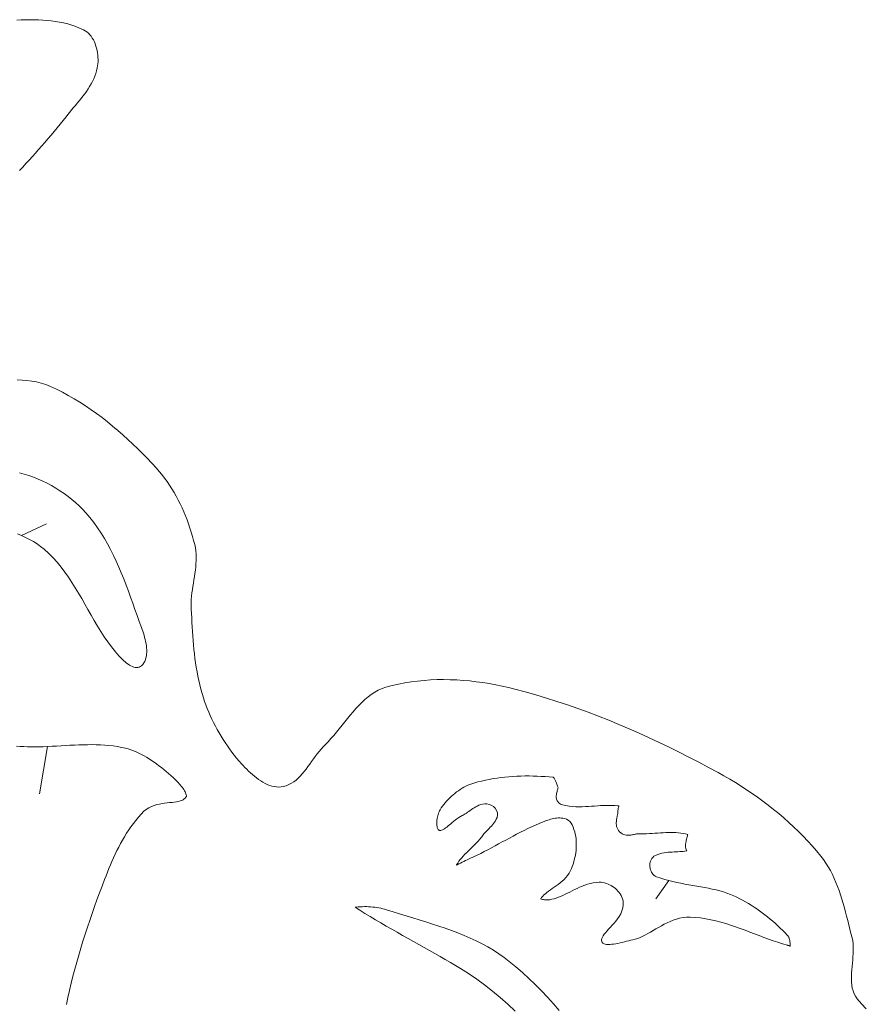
# Model space of a CAD drawing. Header units: inches. Extents: x -12 to 23, y -13.2 to 21.7.
# Tile 75 of 75: x 13.2 to 17.3, y 16.9 to 21.7. Entities that reach past the tile are written whole.
import ezdxf

# ---------------------------------------------------------------- set-up
doc = ezdxf.new("R2010")
doc.units = ezdxf.units.IN
doc.header["$MEASUREMENT"] = 0
doc.layers.get('0').update_dxf_attribs({"lineweight": 0})

msp = doc.modelspace()

# ---------------------------------------------------------------- linework, layer by layer
at = {"color": 30, "linetype": 'Continuous', "lineweight": 0, "true_color": 0xff7e00}
for p, q in [((13.2373, 19.1796), (13.3584, 19.2361)), ((13.3631, 18.154), (13.3236, 17.924)), ((16.3831, 17.5025), (16.3194, 17.4132))]:
    msp.add_line(p, q, dxfattribs=at)
at = {"color": 7, "linetype": 'Continuous', "lineweight": 0}
for p, q in [((13.23, 18.1543), (13.2124, 18.1551)), ((13.2477, 18.1536), (13.23, 18.1543)), ((13.2655, 18.153), (13.2477, 18.1536)), ((13.2834, 18.1526), (13.2655, 18.153)), ((13.3013, 18.1524), (13.2834, 18.1526)), ((13.3191, 18.1526), (13.3013, 18.1524)), ((13.3411, 18.1532), (13.3191, 18.1526)), ((13.3631, 18.154), (13.3411, 18.1532)), ((13.385, 18.1551), (13.3631, 18.154)), ((13.4068, 18.1562), (13.385, 18.1551)), ((13.4286, 18.1574), (13.4068, 18.1562)), ((13.4504, 18.1587), (13.4286, 18.1574)), ((13.472, 18.1598), (13.4504, 18.1587)), ((13.4936, 18.1609), (13.472, 18.1598)), ((13.515, 18.1618), (13.4936, 18.1609)), ((13.5364, 18.1625), (13.515, 18.1618)), ((13.5577, 18.1629), (13.5364, 18.1625)), ((13.5788, 18.163), (13.5577, 18.1629)), ((13.5998, 18.1627), (13.5788, 18.163)), ((13.6206, 18.162), (13.5998, 18.1627)), ((13.6413, 18.1607), (13.6206, 18.162)), ((13.6618, 18.159), (13.6413, 18.1607)), ((13.6822, 18.1566), (13.6618, 18.159)), ((13.7024, 18.1536), (13.6822, 18.1566)), ((13.7224, 18.1499), (13.7024, 18.1536)), ((13.7422, 18.1455), (13.7224, 18.1499)), ((13.7554, 18.142), (13.7422, 18.1455)), ((13.7685, 18.1378), (13.7554, 18.142)), ((13.7814, 18.1331), (13.7685, 18.1378)), ((13.7943, 18.1279), (13.7814, 18.1331)), ((13.807, 18.1222), (13.7943, 18.1279)), ((13.8196, 18.116), (13.807, 18.1222)), ((13.8321, 18.1093), (13.8196, 18.116)), ((13.8445, 18.1021), (13.8321, 18.1093)), ((13.8567, 18.0946), (13.8445, 18.1021)), ((13.8689, 18.0867), (13.8567, 18.0946)), ((13.8809, 18.0784), (13.8689, 18.0867)), ((13.8929, 18.0698), (13.8809, 18.0784)), ((13.9047, 18.0609), (13.8929, 18.0698)), ((13.9164, 18.0518), (13.9047, 18.0609)), ((13.9279, 18.0424), (13.9164, 18.0518)), ((13.9394, 18.0328), (13.9279, 18.0424)), ((13.9507, 18.0231), (13.9394, 18.0328)), ((13.9619, 18.0132), (13.9507, 18.0231)), ((13.973, 18.0033), (13.9619, 18.0132)), ((13.9838, 17.9933), (13.973, 18.0033)), ((13.9887, 17.9888), (13.9838, 17.9933)), ((13.9936, 17.9839), (13.9887, 17.9888)), ((15.4913, 17.9906), (15.4726, 17.9863)), ((15.5101, 17.9945), (15.4913, 17.9906)), ((15.5291, 17.9979), (15.5101, 17.9945)), ((15.5481, 18.0009), (15.5291, 17.9979)), ((15.5673, 18.0035), (15.5481, 18.0009)), ((15.5866, 18.0056), (15.5673, 18.0035)), ((15.606, 18.0074), (15.5866, 18.0056)), ((15.6254, 18.0088), (15.606, 18.0074)), ((15.6449, 18.0099), (15.6254, 18.0088)), ((15.6645, 18.0106), (15.6449, 18.0099)), ((15.6841, 18.0109), (15.6645, 18.0106)), ((15.7037, 18.0109), (15.6841, 18.0109)), ((15.7233, 18.0106), (15.7037, 18.0109)), ((15.7429, 18.01), (15.7233, 18.0106)), ((15.7625, 18.0091), (15.7429, 18.01)), ((15.7821, 18.0079), (15.7625, 18.0091)), ((15.8016, 18.0065), (15.7821, 18.0079)), ((15.8201, 18.0048), (15.8016, 18.0065)), ((15.821, 18.0047), (15.8201, 18.0048)), ((15.8214, 18.0044), (15.821, 18.0047)), ((15.821, 18.0047), (15.821, 18.0047)), ((15.8221, 18.0039), (15.8214, 18.0044)), ((15.8231, 18.0029), (15.8221, 18.0039)), ((15.8244, 18.0014), (15.8231, 18.0029)), ((15.8258, 17.9995), (15.8244, 18.0014)), ((15.8274, 17.997), (15.8258, 17.9995)), ((15.829, 17.9942), (15.8274, 17.997)), ((15.8307, 17.991), (15.829, 17.9942)), ((15.8324, 17.9874), (15.8307, 17.991)), ((13.9985, 17.9788), (13.9936, 17.9839)), ((14.0035, 17.9734), (13.9985, 17.9788)), ((14.0084, 17.9678), (14.0035, 17.9734)), ((14.0132, 17.9621), (14.0084, 17.9678)), ((14.0177, 17.9563), (14.0132, 17.9621)), ((14.0219, 17.9505), (14.0177, 17.9563)), ((14.0258, 17.9447), (14.0219, 17.9505)), ((14.0292, 17.939), (14.0258, 17.9447)), ((15.369, 17.9454), (15.36, 17.9394)), ((15.3782, 17.951), (15.369, 17.9454)), ((15.3875, 17.9562), (15.3782, 17.951)), ((15.3969, 17.9611), (15.3875, 17.9562)), ((15.4065, 17.9655), (15.3969, 17.9611)), ((15.4162, 17.9696), (15.4065, 17.9655)), ((15.4259, 17.9732), (15.4162, 17.9696)), ((15.4358, 17.9764), (15.4259, 17.9732)), ((15.454, 17.9816), (15.4358, 17.9764)), ((15.4726, 17.9863), (15.454, 17.9816)), ((15.8341, 17.9836), (15.8324, 17.9874)), ((15.8357, 17.9795), (15.8341, 17.9836)), ((15.8373, 17.9753), (15.8357, 17.9795)), ((15.839, 17.971), (15.8373, 17.9753)), ((15.8406, 17.9665), (15.839, 17.971)), ((15.8422, 17.9621), (15.8406, 17.9665)), ((15.8408, 17.9392), (15.8419, 17.943)), ((15.8419, 17.943), (15.8429, 17.9466)), ((15.8438, 17.9575), (15.8422, 17.9621)), ((15.8429, 17.9466), (15.8437, 17.9497)), ((15.8437, 17.9497), (15.8443, 17.9523)), ((15.8447, 17.9552), (15.8438, 17.9575)), ((15.8443, 17.9523), (15.8446, 17.9543)), ((15.8446, 17.9543), (15.8447, 17.9552)), ((14.0154, 17.8925), (14.0219, 17.8956)), ((14.0219, 17.8956), (14.0274, 17.899)), ((14.0274, 17.899), (14.032, 17.9029)), ((14.032, 17.9336), (14.0292, 17.939)), ((14.0344, 17.9285), (14.032, 17.9336)), ((14.032, 17.9029), (14.036, 17.9073)), ((14.0361, 17.9238), (14.0344, 17.9285)), ((14.036, 17.9073), (14.0369, 17.9088)), ((14.0372, 17.9197), (14.0361, 17.9238)), ((14.0369, 17.9088), (14.0374, 17.91)), ((14.0378, 17.9162), (14.0372, 17.9197)), ((14.0374, 17.91), (14.0378, 17.9115)), ((14.0379, 17.9135), (14.0378, 17.9162)), ((14.0378, 17.9115), (14.0379, 17.9135)), ((15.3105, 17.8971), (15.3032, 17.8891)), ((15.3181, 17.9048), (15.3105, 17.8971)), ((15.326, 17.9123), (15.3181, 17.9048)), ((15.3341, 17.9195), (15.326, 17.9123)), ((15.3425, 17.9265), (15.3341, 17.9195)), ((15.3512, 17.9331), (15.3425, 17.9265)), ((15.36, 17.9394), (15.3512, 17.9331)), ((15.8358, 17.9142), (15.8364, 17.9202)), ((15.8359, 17.907), (15.8358, 17.9142)), ((15.8373, 17.8987), (15.8359, 17.907)), ((15.8364, 17.9202), (15.8374, 17.9256)), ((15.8411, 17.8893), (15.8373, 17.8987)), ((15.8374, 17.9256), (15.8385, 17.9305)), ((15.8385, 17.9305), (15.8396, 17.935)), ((15.8396, 17.935), (15.8408, 17.9392)), ((13.8319, 17.8393), (13.8427, 17.8487)), ((13.8427, 17.8487), (13.855, 17.8568)), ((13.855, 17.8568), (13.8678, 17.8631)), ((13.8678, 17.8631), (13.8808, 17.868)), ((13.8808, 17.868), (13.8938, 17.8718)), ((13.8938, 17.8718), (13.9068, 17.8746)), ((13.9068, 17.8746), (13.9196, 17.8768)), ((13.9196, 17.8768), (13.9323, 17.8785)), ((13.9323, 17.8785), (13.9446, 17.8799)), ((13.9446, 17.8799), (13.9567, 17.8812)), ((13.9567, 17.8812), (13.9682, 17.8824)), ((13.9682, 17.8824), (13.9793, 17.8838)), ((13.9793, 17.8838), (13.9896, 17.8855)), ((13.9896, 17.8855), (13.9992, 17.8874)), ((13.9992, 17.8874), (14.0078, 17.8898)), ((14.0078, 17.8898), (14.0154, 17.8925)), ((15.2719, 17.8466), (15.2691, 17.8417)), ((15.2773, 17.8553), (15.2719, 17.8466)), ((15.2832, 17.864), (15.2773, 17.8553)), ((15.2895, 17.8725), (15.2832, 17.864)), ((15.2962, 17.8809), (15.2895, 17.8725)), ((15.3032, 17.8891), (15.2962, 17.8809)), ((15.4173, 17.8433), (15.4237, 17.8478)), ((15.4237, 17.8478), (15.4305, 17.8523)), ((15.4305, 17.8523), (15.4374, 17.8567)), ((15.4374, 17.8567), (15.4447, 17.8609)), ((15.4447, 17.8609), (15.4523, 17.8649)), ((15.4523, 17.8649), (15.4603, 17.8685)), ((15.4603, 17.8685), (15.4689, 17.8715)), ((15.4689, 17.8715), (15.4781, 17.8738)), ((15.4781, 17.8738), (15.488, 17.875)), ((15.488, 17.875), (15.4986, 17.8747)), ((15.4986, 17.8747), (15.5094, 17.8726)), ((15.5094, 17.8726), (15.5199, 17.8685)), ((15.5199, 17.8685), (15.5301, 17.8623)), ((15.5301, 17.8623), (15.5388, 17.8543)), ((15.5388, 17.8543), (15.5458, 17.8437)), ((15.848, 17.8803), (15.8411, 17.8893)), ((15.8573, 17.8737), (15.848, 17.8803)), ((15.866, 17.8705), (15.8573, 17.8737)), ((15.8832, 17.8668), (15.866, 17.8705)), ((15.8992, 17.8643), (15.8832, 17.8668)), ((15.9151, 17.8626), (15.8992, 17.8643)), ((15.9309, 17.8617), (15.9151, 17.8626)), ((15.9466, 17.8613), (15.9309, 17.8617)), ((15.9621, 17.8614), (15.9466, 17.8613)), ((15.9775, 17.8619), (15.9621, 17.8614)), ((15.9927, 17.8627), (15.9775, 17.8619)), ((16.0077, 17.8637), (15.9927, 17.8627)), ((16.0226, 17.8647), (16.0077, 17.8637)), ((16.0373, 17.8658), (16.0226, 17.8647)), ((16.0518, 17.8667), (16.0373, 17.8658)), ((16.0661, 17.8675), (16.0518, 17.8667)), ((16.0802, 17.868), (16.0661, 17.8675)), ((16.0941, 17.8682), (16.0802, 17.868)), ((16.1076, 17.868), (16.0941, 17.8682)), ((16.121, 17.8673), (16.1076, 17.868)), ((16.134, 17.8661), (16.121, 17.8673)), ((16.1407, 17.8651), (16.134, 17.8661)), ((16.1359, 17.8438), (16.1367, 17.8486)), ((16.1367, 17.8486), (16.1377, 17.8531)), ((16.1377, 17.8531), (16.1387, 17.8573)), ((16.1387, 17.8573), (16.1397, 17.8613)), ((16.1397, 17.8613), (16.1407, 17.8651)), ((16.1407, 17.8651), (16.1407, 17.8651)), ((13.7923, 17.7952), (13.8047, 17.8101)), ((13.8047, 17.8101), (13.8178, 17.8246)), ((13.8178, 17.8246), (13.8319, 17.8393)), ((15.2569, 17.8036), (15.2559, 17.7966)), ((15.2582, 17.8106), (15.2569, 17.8036)), ((15.2599, 17.8175), (15.2582, 17.8106)), ((15.2619, 17.8242), (15.2599, 17.8175)), ((15.2641, 17.8305), (15.2619, 17.8242)), ((15.2666, 17.8364), (15.2641, 17.8305)), ((15.2691, 17.8417), (15.2666, 17.8364)), ((15.3379, 17.7913), (15.3455, 17.7974)), ((15.3455, 17.7974), (15.3534, 17.8033)), ((15.3534, 17.8033), (15.3617, 17.809)), ((15.3617, 17.809), (15.3705, 17.8144)), ((15.3705, 17.8144), (15.3788, 17.8186)), ((15.3788, 17.8186), (15.384, 17.8212)), ((15.384, 17.8212), (15.3887, 17.8239)), ((15.3887, 17.8239), (15.3938, 17.827)), ((15.3938, 17.827), (15.3992, 17.8306)), ((15.3992, 17.8306), (15.405, 17.8346)), ((15.405, 17.8346), (15.411, 17.8389)), ((15.411, 17.8389), (15.4173, 17.8433)), ((15.5446, 17.8004), (15.5405, 17.7926)), ((15.548, 17.8093), (15.5446, 17.8004)), ((15.5458, 17.8437), (15.5496, 17.8316)), ((15.55, 17.8197), (15.548, 17.8093)), ((15.5496, 17.8316), (15.55, 17.8197)), ((15.7955, 17.7964), (15.802, 17.7984)), ((15.802, 17.7984), (15.8087, 17.8003)), ((15.8087, 17.8003), (15.8156, 17.8021)), ((15.8156, 17.8021), (15.8227, 17.8037)), ((15.8227, 17.8037), (15.8299, 17.8051)), ((15.8299, 17.8051), (15.8373, 17.8061)), ((15.8373, 17.8061), (15.8449, 17.8068)), ((15.8449, 17.8068), (15.8526, 17.807)), ((15.8526, 17.807), (15.8606, 17.8066)), ((15.8606, 17.8066), (15.8687, 17.8055)), ((15.8687, 17.8055), (15.877, 17.8035)), ((15.877, 17.8035), (15.8855, 17.8003)), ((15.8855, 17.8003), (15.8938, 17.7956)), ((16.1286, 17.7946), (16.1293, 17.7995)), ((16.1293, 17.7995), (16.1301, 17.8041)), ((16.1301, 17.8041), (16.131, 17.8085)), ((16.131, 17.8085), (16.1318, 17.8126)), ((16.1318, 17.8126), (16.1326, 17.8165)), ((16.1326, 17.8165), (16.1334, 17.8201)), ((16.1334, 17.8201), (16.134, 17.8234)), ((16.134, 17.8234), (16.1345, 17.8264)), ((16.1345, 17.8264), (16.1348, 17.829)), ((16.1348, 17.829), (16.135, 17.8312)), ((16.135, 17.8312), (16.1351, 17.8342)), ((16.1351, 17.8342), (16.1353, 17.8386)), ((16.1353, 17.8386), (16.1359, 17.8438)), ((13.7578, 17.7484), (13.7688, 17.7643)), ((13.7688, 17.7643), (13.7803, 17.7799)), ((13.7803, 17.7799), (13.7923, 17.7952)), ((15.2552, 17.7897), (15.255, 17.783)), ((15.255, 17.783), (15.2551, 17.7766)), ((15.2551, 17.7766), (15.2557, 17.7707)), ((15.2559, 17.7966), (15.2552, 17.7897)), ((15.2557, 17.7707), (15.2566, 17.7653)), ((15.2566, 17.7653), (15.2578, 17.7606)), ((15.2578, 17.7606), (15.2592, 17.7566)), ((15.2592, 17.7566), (15.2608, 17.7535)), ((15.2608, 17.7535), (15.2623, 17.7511)), ((15.2623, 17.7511), (15.2639, 17.7494)), ((15.2823, 17.7486), (15.2869, 17.751)), ((15.2869, 17.751), (15.2921, 17.7542)), ((15.2921, 17.7542), (15.2977, 17.7581)), ((15.2977, 17.7581), (15.3037, 17.7627)), ((15.3037, 17.7627), (15.31, 17.7678)), ((15.31, 17.7678), (15.3166, 17.7733)), ((15.3166, 17.7733), (15.3235, 17.7791)), ((15.3235, 17.7791), (15.3306, 17.7851)), ((15.3306, 17.7851), (15.3379, 17.7913)), ((15.5049, 17.7512), (15.4999, 17.7462)), ((15.5101, 17.7564), (15.5049, 17.7512)), ((15.5155, 17.7618), (15.5101, 17.7564)), ((15.5208, 17.7674), (15.5155, 17.7618)), ((15.526, 17.7732), (15.5208, 17.7674)), ((15.5311, 17.7793), (15.526, 17.7732)), ((15.536, 17.7857), (15.5311, 17.7793)), ((15.5405, 17.7926), (15.536, 17.7857)), ((15.6795, 17.7465), (15.6977, 17.7554)), ((15.6977, 17.7554), (15.7161, 17.7641)), ((15.7161, 17.7641), (15.7347, 17.7725)), ((15.7347, 17.7725), (15.7535, 17.7805)), ((15.7535, 17.7805), (15.7724, 17.7881)), ((15.7724, 17.7881), (15.7777, 17.7901)), ((15.7777, 17.7901), (15.7833, 17.7922)), ((15.7833, 17.7922), (15.7893, 17.7943)), ((15.7893, 17.7943), (15.7955, 17.7964)), ((15.8938, 17.7956), (15.9016, 17.7893)), ((15.9016, 17.7893), (15.9083, 17.7815)), ((15.9083, 17.7815), (15.9131, 17.7733)), ((15.9131, 17.7733), (15.9182, 17.7618)), ((15.9182, 17.7618), (15.9222, 17.7509)), ((15.9222, 17.7509), (15.9256, 17.7398)), ((16.1278, 17.784), (16.1281, 17.7895)), ((16.1279, 17.7782), (16.1278, 17.784)), ((16.1284, 17.7721), (16.1279, 17.7782)), ((16.1281, 17.7895), (16.1286, 17.7946)), ((16.1296, 17.7656), (16.1284, 17.7721)), ((16.1316, 17.7589), (16.1296, 17.7656)), ((16.1346, 17.7522), (16.1316, 17.7589)), ((16.1386, 17.7457), (16.1346, 17.7522)), ((13.7274, 17.6991), (13.7372, 17.7158)), ((13.7372, 17.7158), (13.7473, 17.7322)), ((13.7473, 17.7322), (13.7578, 17.7484)), ((15.2639, 17.7494), (15.2654, 17.7481)), ((15.2654, 17.7481), (15.2671, 17.7471)), ((15.2671, 17.7471), (15.2692, 17.7463)), ((15.2692, 17.7463), (15.271, 17.7459)), ((15.271, 17.7459), (15.2728, 17.7459)), ((15.2728, 17.7459), (15.2752, 17.7462)), ((15.2752, 17.7462), (15.2783, 17.747)), ((15.2783, 17.747), (15.2823, 17.7486)), ((15.4649, 17.7045), (15.4559, 17.6944)), ((15.4736, 17.7151), (15.4649, 17.7045)), ((15.4813, 17.7255), (15.4736, 17.7151)), ((15.4841, 17.7292), (15.4813, 17.7255)), ((15.4871, 17.7328), (15.4841, 17.7292)), ((15.4909, 17.7369), (15.4871, 17.7328)), ((15.4952, 17.7414), (15.4909, 17.7369)), ((15.4999, 17.7462), (15.4952, 17.7414)), ((15.5906, 17.6997), (15.6081, 17.7092)), ((15.6081, 17.7092), (15.6258, 17.7187)), ((15.6258, 17.7187), (15.6435, 17.7281)), ((15.6435, 17.7281), (15.6614, 17.7374)), ((15.6614, 17.7374), (15.6795, 17.7465)), ((15.9256, 17.7398), (15.9283, 17.7286)), ((15.9283, 17.7286), (15.9305, 17.7172)), ((15.9305, 17.7172), (15.932, 17.7058)), ((15.932, 17.7058), (15.933, 17.6944)), ((16.1436, 17.7396), (16.1386, 17.7457)), ((16.1494, 17.7343), (16.1436, 17.7396)), ((16.1559, 17.7299), (16.1494, 17.7343)), ((16.1627, 17.7267), (16.1559, 17.7299)), ((16.1694, 17.7245), (16.1627, 17.7267)), ((16.1759, 17.7233), (16.1694, 17.7245)), ((16.1821, 17.7228), (16.1759, 17.7233)), ((16.1878, 17.7227), (16.1821, 17.7228)), ((16.1931, 17.7231), (16.1878, 17.7227)), ((16.1981, 17.7237), (16.1931, 17.7231)), ((16.2028, 17.7244), (16.1981, 17.7237)), ((16.2072, 17.7252), (16.2028, 17.7244)), ((16.2114, 17.7261), (16.2072, 17.7252)), ((16.2153, 17.7269), (16.2114, 17.7261)), ((16.2189, 17.7277), (16.2153, 17.7269)), ((16.2222, 17.7284), (16.2189, 17.7277)), ((16.2253, 17.729), (16.2222, 17.7284)), ((16.2279, 17.7294), (16.2253, 17.729)), ((16.2301, 17.7297), (16.2279, 17.7294)), ((16.2319, 17.7299), (16.2301, 17.7297)), ((16.234, 17.7299), (16.2319, 17.7299)), ((16.2471, 17.7297), (16.234, 17.7299)), ((16.261, 17.7299), (16.2471, 17.7297)), ((16.2748, 17.7303), (16.261, 17.7299)), ((16.2885, 17.731), (16.2748, 17.7303)), ((16.3021, 17.7318), (16.2885, 17.731)), ((16.3156, 17.7327), (16.3021, 17.7318)), ((16.3289, 17.7336), (16.3156, 17.7327)), ((16.3422, 17.7344), (16.3289, 17.7336)), ((16.3552, 17.7352), (16.3422, 17.7344)), ((16.3681, 17.7358), (16.3552, 17.7352)), ((16.3809, 17.7362), (16.3681, 17.7358)), ((16.3934, 17.7364), (16.3809, 17.7362)), ((16.4057, 17.7362), (16.3934, 17.7364)), ((16.4178, 17.7358), (16.4057, 17.7362)), ((16.4297, 17.7349), (16.4178, 17.7358)), ((16.4414, 17.7336), (16.4297, 17.7349)), ((16.4528, 17.7318), (16.4414, 17.7336)), ((16.4639, 17.7295), (16.4528, 17.7318)), ((16.4749, 17.7267), (16.4639, 17.7295)), ((16.4681, 17.6988), (16.4695, 17.7045)), ((16.4695, 17.7045), (16.4709, 17.7099)), ((16.4709, 17.7099), (16.4722, 17.7151)), ((16.4722, 17.7151), (16.4734, 17.7198)), ((16.4734, 17.7198), (16.4744, 17.7241)), ((16.4744, 17.7241), (16.4749, 17.7266)), ((16.4749, 17.7266), (16.4749, 17.7267)), ((13.7004, 17.648), (13.7091, 17.6652)), ((13.7091, 17.6652), (13.7181, 17.6822)), ((13.7181, 17.6822), (13.7274, 17.6991)), ((15.4188, 17.6567), (15.4097, 17.6479)), ((15.4281, 17.6658), (15.4188, 17.6567)), ((15.4374, 17.675), (15.4281, 17.6658)), ((15.4468, 17.6846), (15.4374, 17.675)), ((15.4559, 17.6944), (15.4468, 17.6846)), ((15.5035, 17.6527), (15.5209, 17.6619)), ((15.5209, 17.6619), (15.5383, 17.6712)), ((15.5383, 17.6712), (15.5556, 17.6806)), ((15.5556, 17.6806), (15.5731, 17.6902)), ((15.5731, 17.6902), (15.5906, 17.6997)), ((15.933, 17.6599), (15.932, 17.6485)), ((15.933, 17.6944), (15.9335, 17.6829)), ((15.9335, 17.6714), (15.933, 17.6599)), ((15.9335, 17.6829), (15.9335, 17.6714)), ((16.4645, 17.6726), (16.4649, 17.6797)), ((16.4649, 17.6648), (16.4645, 17.6726)), ((16.4649, 17.6797), (16.4657, 17.6864)), ((16.4659, 17.6588), (16.4649, 17.6648)), ((16.4657, 17.6864), (16.4668, 17.6927)), ((16.4675, 17.6534), (16.4659, 17.6588)), ((16.4668, 17.6927), (16.4681, 17.6988)), ((13.6762, 17.5959), (13.684, 17.6133)), ((13.684, 17.6133), (13.6921, 17.6307)), ((13.6921, 17.6307), (13.7004, 17.648)), ((15.3764, 17.6133), (15.3692, 17.6048)), ((15.3841, 17.6218), (15.3764, 17.6133)), ((15.3922, 17.6304), (15.3841, 17.6218)), ((15.4008, 17.6391), (15.3922, 17.6304)), ((15.4097, 17.6479), (15.4008, 17.6391)), ((15.4022, 17.6035), (15.4094, 17.607)), ((15.4094, 17.607), (15.4159, 17.6099)), ((15.4159, 17.6099), (15.4338, 17.618)), ((15.4338, 17.618), (15.4513, 17.6263)), ((15.4513, 17.6263), (15.4688, 17.6348)), ((15.4688, 17.6348), (15.4862, 17.6436)), ((15.4862, 17.6436), (15.5035, 17.6527)), ((15.9265, 17.6147), (15.9238, 17.6037)), ((15.9287, 17.6259), (15.9265, 17.6147)), ((15.9306, 17.6372), (15.9287, 17.6259)), ((15.932, 17.6485), (15.9306, 17.6372)), ((16.2965, 17.6031), (16.2999, 17.6092)), ((16.2999, 17.6092), (16.3046, 17.6152)), ((16.3046, 17.6152), (16.3109, 17.6207)), ((16.3109, 17.6207), (16.3176, 17.6245)), ((16.3176, 17.6245), (16.329, 17.629)), ((16.329, 17.629), (16.3393, 17.6324)), ((16.3393, 17.6324), (16.3497, 17.635)), ((16.3497, 17.635), (16.36, 17.6371)), ((16.36, 17.6371), (16.3701, 17.6387)), ((16.3701, 17.6387), (16.3801, 17.6399)), ((16.3801, 17.6399), (16.39, 17.6408)), ((16.39, 17.6408), (16.3997, 17.6414)), ((16.3997, 17.6414), (16.4092, 17.6419)), ((16.4092, 17.6419), (16.4185, 17.6424)), ((16.4185, 17.6424), (16.4276, 17.6428)), ((16.4276, 17.6428), (16.4364, 17.6433)), ((16.4364, 17.6433), (16.445, 17.6438)), ((16.445, 17.6438), (16.4533, 17.6446)), ((16.4533, 17.6446), (16.4613, 17.6455)), ((16.4613, 17.6455), (16.4689, 17.6467)), ((16.4693, 17.6488), (16.4675, 17.6534)), ((16.4689, 17.6467), (16.4702, 17.6469)), ((16.4702, 17.6469), (16.4693, 17.6488)), ((13.6543, 17.5433), (13.6614, 17.5608)), ((13.6614, 17.5608), (13.6687, 17.5784)), ((13.6687, 17.5784), (13.6762, 17.5959)), ((15.3511, 17.5779), (15.3546, 17.5796)), ((15.3518, 17.5793), (15.3511, 17.5779)), ((15.3569, 17.5878), (15.3518, 17.5793)), ((15.3546, 17.5796), (15.3626, 17.5834)), ((15.3627, 17.5963), (15.3569, 17.5878)), ((15.3626, 17.5834), (15.3707, 17.5875)), ((15.3692, 17.6048), (15.3627, 17.5963)), ((15.3707, 17.5875), (15.3788, 17.5916)), ((15.3788, 17.5916), (15.3868, 17.5957)), ((15.3868, 17.5957), (15.3946, 17.5997)), ((15.3946, 17.5997), (15.4022, 17.6035)), ((15.9096, 17.5615), (15.905, 17.5509)), ((15.9137, 17.5717), (15.9096, 17.5615)), ((15.9174, 17.5822), (15.9137, 17.5717)), ((15.9208, 17.5929), (15.9174, 17.5822)), ((15.9238, 17.6037), (15.9208, 17.5929)), ((16.291, 17.5749), (16.2911, 17.5803)), ((16.2914, 17.5696), (16.291, 17.5749)), ((16.2911, 17.5803), (16.2915, 17.5857)), ((16.2921, 17.5644), (16.2914, 17.5696)), ((16.2915, 17.5857), (16.2925, 17.5914)), ((16.2931, 17.5592), (16.2921, 17.5644)), ((16.2925, 17.5914), (16.2941, 17.5971)), ((16.2946, 17.554), (16.2931, 17.5592)), ((16.2941, 17.5971), (16.2965, 17.6031)), ((13.6406, 17.5085), (13.6474, 17.5259)), ((13.6474, 17.5259), (13.6543, 17.5433)), ((15.8827, 17.5174), (15.8738, 17.508)), ((15.8911, 17.5278), (15.8827, 17.5174)), ((15.8987, 17.5391), (15.8911, 17.5278)), ((15.905, 17.5509), (15.8987, 17.5391)), ((16.2965, 17.5489), (16.2946, 17.554)), ((16.299, 17.5437), (16.2965, 17.5489)), ((16.3021, 17.5385), (16.299, 17.5437)), ((16.306, 17.5334), (16.3021, 17.5385)), ((16.311, 17.5284), (16.306, 17.5334)), ((16.3172, 17.5239), (16.311, 17.5284)), ((16.3235, 17.5209), (16.3172, 17.5239)), ((16.344, 17.5138), (16.3235, 17.5209)), ((16.3636, 17.5078), (16.344, 17.5138)), ((13.6157, 17.4425), (13.6281, 17.4756)), ((13.6281, 17.4756), (13.6406, 17.5085)), ((15.8164, 17.4637), (15.8073, 17.4574)), ((15.8258, 17.4702), (15.8164, 17.4637)), ((15.8354, 17.4769), (15.8258, 17.4702)), ((15.8451, 17.4839), (15.8354, 17.4769)), ((15.8548, 17.4914), (15.8451, 17.4839)), ((15.8644, 17.4994), (15.8548, 17.4914)), ((15.8738, 17.508), (15.8644, 17.4994)), ((15.925, 17.4588), (15.937, 17.4645)), ((15.937, 17.4645), (15.9493, 17.4701)), ((15.9493, 17.4701), (15.9619, 17.4754)), ((15.9619, 17.4754), (15.9748, 17.4803)), ((15.9748, 17.4803), (15.988, 17.4847)), ((15.988, 17.4847), (16.0017, 17.4884)), ((16.0017, 17.4884), (16.0157, 17.4914)), ((16.0157, 17.4914), (16.0302, 17.4935)), ((16.0302, 17.4935), (16.0453, 17.4944)), ((16.0453, 17.4944), (16.054, 17.4942)), ((16.054, 17.4942), (16.0627, 17.4932)), ((16.0627, 17.4932), (16.0712, 17.4914)), ((16.0712, 17.4914), (16.0794, 17.4889)), ((16.0794, 17.4889), (16.0875, 17.4859)), ((16.0875, 17.4859), (16.0952, 17.4823)), ((16.0952, 17.4823), (16.1028, 17.4783)), ((16.1028, 17.4783), (16.11, 17.4737)), ((16.11, 17.4737), (16.117, 17.4687)), ((16.117, 17.4687), (16.1237, 17.4633)), ((16.1237, 17.4633), (16.13, 17.4575)), ((16.3831, 17.5025), (16.3636, 17.5078)), ((16.4027, 17.4977), (16.3831, 17.5025)), ((16.4224, 17.4934), (16.4027, 17.4977)), ((16.4419, 17.4895), (16.4224, 17.4934)), ((16.4615, 17.4858), (16.4419, 17.4895)), ((16.4809, 17.4824), (16.4615, 17.4858)), ((16.5003, 17.479), (16.4809, 17.4824)), ((16.5195, 17.4758), (16.5003, 17.479)), ((16.5385, 17.4724), (16.5195, 17.4758)), ((16.5574, 17.469), (16.5385, 17.4724)), ((16.5761, 17.4653), (16.5574, 17.469)), ((16.5945, 17.4614), (16.5761, 17.4653)), ((13.6035, 17.4094), (13.6157, 17.4425)), ((15.7648, 17.4206), (15.7605, 17.4145)), ((15.77, 17.4267), (15.7648, 17.4206)), ((15.7761, 17.4328), (15.77, 17.4267)), ((15.7829, 17.4389), (15.7761, 17.4328)), ((15.7904, 17.445), (15.7829, 17.4389)), ((15.7986, 17.4512), (15.7904, 17.445)), ((15.8073, 17.4574), (15.7986, 17.4512)), ((15.8251, 17.4142), (15.8356, 17.4175)), ((15.8356, 17.4175), (15.8463, 17.4214)), ((15.8463, 17.4214), (15.8571, 17.4258)), ((15.8571, 17.4258), (15.868, 17.4306)), ((15.868, 17.4306), (15.879, 17.4359)), ((15.879, 17.4359), (15.8902, 17.4414)), ((15.8902, 17.4414), (15.9017, 17.4471)), ((15.9017, 17.4471), (15.9132, 17.4529)), ((15.9132, 17.4529), (15.925, 17.4588)), ((16.13, 17.4575), (16.136, 17.4513)), ((16.136, 17.4513), (16.1415, 17.4446)), ((16.1415, 17.4446), (16.1466, 17.4375)), ((16.1466, 17.4375), (16.1511, 17.4299)), ((16.1511, 17.4299), (16.155, 17.4219)), ((16.155, 17.4219), (16.1581, 17.4133)), ((16.6127, 17.4572), (16.5945, 17.4614)), ((16.6305, 17.4525), (16.6127, 17.4572)), ((16.6481, 17.4473), (16.6305, 17.4525)), ((16.6653, 17.4417), (16.6481, 17.4473)), ((16.6822, 17.4353), (16.6653, 17.4417)), ((16.6989, 17.4283), (16.6822, 17.4353)), ((16.7133, 17.4216), (16.6989, 17.4283)), ((16.7277, 17.4144), (16.7133, 17.4216)), ((13.5797, 17.3428), (13.5915, 17.3762)), ((13.5915, 17.3762), (13.6035, 17.4094)), ((14.8633, 17.3738), (14.8578, 17.3731)), ((14.8578, 17.3731), (14.8807, 17.3587)), ((14.8733, 17.3747), (14.8633, 17.3738)), ((14.8834, 17.3754), (14.8733, 17.3747)), ((14.8935, 17.3758), (14.8834, 17.3754)), ((14.9035, 17.3759), (14.8935, 17.3758)), ((14.9136, 17.3759), (14.9035, 17.3759)), ((14.9237, 17.3755), (14.9136, 17.3759)), ((14.9337, 17.3749), (14.9237, 17.3755)), ((14.9436, 17.374), (14.9337, 17.3749)), ((14.9535, 17.3729), (14.9436, 17.374)), ((14.9634, 17.3714), (14.9535, 17.3729)), ((14.9731, 17.3697), (14.9634, 17.3714)), ((14.9827, 17.3678), (14.9731, 17.3697)), ((14.9923, 17.3655), (14.9827, 17.3678)), ((15.7605, 17.4145), (15.7598, 17.4133)), ((15.7598, 17.4133), (15.7606, 17.4131)), ((15.7606, 17.4131), (15.7648, 17.412)), ((15.7648, 17.412), (15.7694, 17.411)), ((15.7694, 17.411), (15.7742, 17.4102)), ((15.7742, 17.4102), (15.7792, 17.4095)), ((15.7792, 17.4095), (15.7841, 17.4091)), ((15.7841, 17.4091), (15.7889, 17.4088)), ((15.7889, 17.4088), (15.7935, 17.4088)), ((15.7935, 17.4088), (15.7977, 17.4089)), ((15.7977, 17.4089), (15.8014, 17.4091)), ((15.8014, 17.4091), (15.8043, 17.4095)), ((15.8043, 17.4095), (15.8147, 17.4115)), ((15.8147, 17.4115), (15.8251, 17.4142)), ((16.1595, 17.3695), (16.1551, 17.3549)), ((16.1581, 17.4133), (16.1604, 17.4043)), ((16.1617, 17.3849), (16.1595, 17.3695)), ((16.1604, 17.4043), (16.1616, 17.3949)), ((16.1616, 17.3949), (16.1617, 17.3849)), ((16.7419, 17.407), (16.7277, 17.4144)), ((16.7561, 17.3991), (16.7419, 17.407)), ((16.77, 17.391), (16.7561, 17.3991)), ((16.7839, 17.3825), (16.77, 17.391)), ((16.7975, 17.3738), (16.7839, 17.3825)), ((16.811, 17.3647), (16.7975, 17.3738)), ((13.5682, 17.3094), (13.5797, 17.3428)), ((14.8807, 17.3587), (14.9061, 17.3431)), ((14.9061, 17.3431), (14.9317, 17.3275)), ((14.9317, 17.3275), (14.9575, 17.3121)), ((15.0017, 17.363), (14.9923, 17.3655)), ((15.0113, 17.3601), (15.0017, 17.363)), ((15.0427, 17.3503), (15.0113, 17.3601)), ((15.0746, 17.3405), (15.0427, 17.3503)), ((15.1065, 17.3308), (15.0746, 17.3405)), ((15.1384, 17.3211), (15.1065, 17.3308)), ((15.1703, 17.3114), (15.1384, 17.3211)), ((16.142, 17.3288), (16.134, 17.3171)), ((16.1491, 17.3414), (16.142, 17.3288)), ((16.1551, 17.3549), (16.1491, 17.3414)), ((16.4199, 17.3159), (16.4358, 17.3202)), ((16.4358, 17.3202), (16.4522, 17.3233)), ((16.4522, 17.3233), (16.4691, 17.3251)), ((16.4691, 17.3251), (16.4862, 17.3254)), ((16.4862, 17.3254), (16.5121, 17.3238)), ((16.5121, 17.3238), (16.5375, 17.3211)), ((16.5375, 17.3211), (16.5625, 17.3173)), ((16.8244, 17.3553), (16.811, 17.3647)), ((16.8376, 17.3457), (16.8244, 17.3553)), ((16.8506, 17.3358), (16.8376, 17.3457)), ((16.8634, 17.3257), (16.8506, 17.3358)), ((16.8761, 17.3153), (16.8634, 17.3257)), ((13.5459, 17.2421), (13.5569, 17.2758)), ((13.5569, 17.2758), (13.5682, 17.3094)), ((14.9575, 17.3121), (14.9836, 17.2967)), ((14.9836, 17.2967), (15.0098, 17.2815)), ((15.0098, 17.2815), (15.0361, 17.2663)), ((15.2021, 17.3016), (15.1703, 17.3114)), ((15.2338, 17.2916), (15.2021, 17.3016)), ((15.2653, 17.2813), (15.2338, 17.2916)), ((15.2965, 17.2706), (15.2653, 17.2813)), ((16.0991, 17.276), (16.0906, 17.2668)), ((16.1078, 17.2856), (16.0991, 17.276)), ((16.1167, 17.2956), (16.1078, 17.2856)), ((16.1255, 17.3061), (16.1167, 17.2956)), ((16.134, 17.3171), (16.1255, 17.3061)), ((16.3205, 17.2676), (16.3337, 17.2754)), ((16.3337, 17.2754), (16.3472, 17.2831)), ((16.3472, 17.2831), (16.361, 17.2906)), ((16.361, 17.2906), (16.3751, 17.2978)), ((16.3751, 17.2978), (16.3896, 17.3045)), ((16.3896, 17.3045), (16.4045, 17.3106)), ((16.4045, 17.3106), (16.4199, 17.3159)), ((16.5625, 17.3173), (16.5872, 17.3126)), ((16.5872, 17.3126), (16.6117, 17.307)), ((16.6117, 17.307), (16.6359, 17.3006)), ((16.6359, 17.3006), (16.6599, 17.2936)), ((16.6599, 17.2936), (16.6837, 17.2861)), ((16.6837, 17.2861), (16.7073, 17.2781)), ((16.7073, 17.2781), (16.7307, 17.2698)), ((16.8886, 17.3046), (16.8761, 17.3153)), ((16.9009, 17.2938), (16.8886, 17.3046)), ((16.913, 17.2828), (16.9009, 17.2938)), ((16.9249, 17.2715), (16.913, 17.2828)), ((16.9366, 17.2601), (16.9249, 17.2715)), ((13.5352, 17.2084), (13.5459, 17.2421)), ((15.0361, 17.2663), (15.0625, 17.2513)), ((15.0625, 17.2513), (15.0889, 17.2363)), ((15.0889, 17.2363), (15.1153, 17.2213)), ((15.3274, 17.2596), (15.2965, 17.2706)), ((15.3579, 17.248), (15.3274, 17.2596)), ((15.388, 17.2359), (15.3579, 17.248)), ((15.4177, 17.2231), (15.388, 17.2359)), ((16.0604, 17.2274), (16.0579, 17.2216)), ((16.0642, 17.2341), (16.0604, 17.2274)), ((16.0693, 17.2415), (16.0642, 17.2341)), ((16.0755, 17.2495), (16.0693, 17.2415)), ((16.0827, 17.258), (16.0755, 17.2495)), ((16.0906, 17.2668), (16.0827, 17.258)), ((16.2323, 17.2219), (16.2445, 17.2267)), ((16.2445, 17.2267), (16.2568, 17.2323)), ((16.2568, 17.2323), (16.2692, 17.2385)), ((16.2692, 17.2385), (16.2818, 17.2453)), ((16.2818, 17.2453), (16.2945, 17.2524)), ((16.2945, 17.2524), (16.3074, 17.2599)), ((16.3074, 17.2599), (16.3205, 17.2676)), ((16.7307, 17.2698), (16.7539, 17.2612)), ((16.7539, 17.2612), (16.777, 17.2525)), ((16.777, 17.2525), (16.8, 17.2438)), ((16.8, 17.2438), (16.8228, 17.2351)), ((16.8228, 17.2351), (16.8456, 17.2265)), ((16.8456, 17.2265), (16.8683, 17.2182)), ((16.9481, 17.2485), (16.9366, 17.2601)), ((16.959, 17.2371), (16.9481, 17.2485)), ((16.9611, 17.2346), (16.959, 17.2371)), ((16.9628, 17.2323), (16.9611, 17.2346)), ((16.9645, 17.2297), (16.9628, 17.2323)), ((16.966, 17.2269), (16.9645, 17.2297)), ((16.9674, 17.2238), (16.966, 17.2269)), ((16.9686, 17.2205), (16.9674, 17.2238)), ((13.5248, 17.1745), (13.5352, 17.2084)), ((15.1153, 17.2213), (15.1416, 17.2065)), ((15.1416, 17.2065), (15.1679, 17.1917)), ((15.1679, 17.1917), (15.194, 17.177)), ((15.194, 17.177), (15.2199, 17.1624)), ((15.4468, 17.2097), (15.4177, 17.2231)), ((15.4753, 17.1954), (15.4468, 17.2097)), ((15.5032, 17.1803), (15.4753, 17.1954)), ((15.5305, 17.1643), (15.5032, 17.1803)), ((16.0566, 17.2168), (16.0563, 17.2127)), ((16.0563, 17.2127), (16.0567, 17.209)), ((16.0579, 17.2216), (16.0566, 17.2168)), ((16.0567, 17.209), (16.058, 17.2046)), ((16.058, 17.2046), (16.0595, 17.2018)), ((16.0595, 17.2018), (16.0611, 17.1998)), ((16.0611, 17.1998), (16.063, 17.1982)), ((16.063, 17.1982), (16.0657, 17.1965)), ((16.0657, 17.1965), (16.0695, 17.195)), ((16.0695, 17.195), (16.0745, 17.1937)), ((16.0745, 17.1937), (16.0807, 17.1928)), ((16.0807, 17.1928), (16.0881, 17.1923)), ((16.0881, 17.1923), (16.0963, 17.1924)), ((16.0963, 17.1924), (16.1053, 17.193)), ((16.1053, 17.193), (16.1149, 17.1941)), ((16.1149, 17.1941), (16.125, 17.1957)), ((16.125, 17.1957), (16.1354, 17.1976)), ((16.1354, 17.1976), (16.1459, 17.1998)), ((16.1459, 17.1998), (16.1566, 17.2022)), ((16.1566, 17.2022), (16.1673, 17.2048)), ((16.1673, 17.2048), (16.1779, 17.2074)), ((16.1779, 17.2074), (16.1882, 17.21)), ((16.1882, 17.21), (16.1984, 17.2124)), ((16.1984, 17.2124), (16.2075, 17.2146)), ((16.2075, 17.2146), (16.2202, 17.2179)), ((16.2202, 17.2179), (16.2323, 17.2219)), ((16.8683, 17.2182), (16.891, 17.2102)), ((16.891, 17.2102), (16.9135, 17.2026)), ((16.9135, 17.2026), (16.9361, 17.1955)), ((16.9361, 17.1955), (16.9592, 17.1888)), ((16.9592, 17.1888), (16.9623, 17.1879)), ((16.9623, 17.1879), (16.9657, 17.1867)), ((16.9657, 17.1867), (16.969, 17.1856)), ((16.9697, 17.2169), (16.9686, 17.2205)), ((16.969, 17.1856), (16.972, 17.1844)), ((16.9707, 17.2131), (16.9697, 17.2169)), ((16.9715, 17.2092), (16.9707, 17.2131)), ((16.9721, 17.2051), (16.9715, 17.2092)), ((16.972, 17.1844), (16.9723, 17.1843)), ((16.9725, 17.2009), (16.9721, 17.2051)), ((16.9723, 17.1843), (16.9726, 17.1879)), ((16.9727, 17.1966), (16.9725, 17.2009)), ((16.9726, 17.1879), (16.9727, 17.1922)), ((16.9727, 17.1922), (16.9727, 17.1966)), ((13.505, 17.1065), (13.5148, 17.1405)), ((13.5148, 17.1405), (13.5248, 17.1745)), ((15.2199, 17.1624), (15.2457, 17.1478)), ((15.2457, 17.1478), (15.2712, 17.1333)), ((15.2712, 17.1333), (15.2964, 17.1188)), ((15.557, 17.1474), (15.5305, 17.1643)), ((15.5827, 17.1293), (15.557, 17.1474)), ((15.6077, 17.1101), (15.5827, 17.1293)), ((13.4956, 17.0723), (13.505, 17.1065)), ((15.2964, 17.1188), (15.3213, 17.1043)), ((15.3213, 17.1043), (15.3458, 17.0899)), ((15.3458, 17.0899), (15.3701, 17.0754)), ((15.6402, 17.0832), (15.6077, 17.1101)), ((15.6722, 17.0553), (15.6402, 17.0832)), ((13.478, 17.0036), (13.4866, 17.038)), ((13.4866, 17.038), (13.4956, 17.0723)), ((15.3701, 17.0754), (15.4098, 17.0505)), ((15.4098, 17.0505), (15.4491, 17.0237)), ((15.7034, 17.0267), (15.6722, 17.0553)), ((13.4698, 16.9691), (13.478, 17.0036)), ((15.4491, 17.0237), (15.4879, 16.9954)), ((15.4879, 16.9954), (15.526, 16.9655)), ((15.734, 16.9972), (15.7034, 17.0267)), ((15.764, 16.967), (15.734, 16.9972)), ((13.462, 16.9345), (13.4698, 16.9691)), ((15.526, 16.9655), (15.5635, 16.9341)), ((15.7933, 16.936), (15.764, 16.967)), ((13.4547, 16.8998), (13.462, 16.9345)), ((15.5635, 16.9341), (15.6003, 16.9014)), ((15.6003, 16.9014), (15.6363, 16.8674)), ((15.822, 16.9044), (15.7933, 16.936)), ((15.8501, 16.8721), (15.822, 16.9044))]:
    msp.add_line(p, q, dxfattribs=at)
for points in [[(13.2142, 21.6841), (13.2351, 21.6849), (13.256, 21.6854), (13.2769, 21.6856), (13.2978, 21.6854), (13.3187, 21.6848), (13.3395, 21.6838), (13.3602, 21.6822), (13.3808, 21.68), (13.4012, 21.6773), (13.4214, 21.6739), (13.4415, 21.6697), (13.4612, 21.6649), (13.4808, 21.6592), (13.5, 21.6526), (13.5189, 21.6452), (13.5375, 21.6369), (13.5461, 21.6321), (13.5541, 21.6264), (13.5616, 21.62), (13.5685, 21.6127), (13.5749, 21.6048), (13.5807, 21.5963), (13.586, 21.5872), (13.5907, 21.5776), (13.5948, 21.5677), (13.5984, 21.5574), (13.6015, 21.5468), (13.604, 21.536), (13.606, 21.5251), (13.6074, 21.5142), (13.6083, 21.5032), (13.6087, 21.4923), (13.6086, 21.4816), (13.6079, 21.471), (13.6068, 21.4608), (13.6051, 21.4509), (13.6019, 21.4372), (13.5979, 21.4239), (13.5932, 21.4108), (13.5877, 21.398), (13.5817, 21.3855), (13.575, 21.3732), (13.5679, 21.361), (13.5602, 21.3491), (13.5522, 21.3374), (13.5438, 21.3258), (13.5351, 21.3143), (13.5262, 21.3029), (13.517, 21.2917), (13.5078, 21.2805), (13.4985, 21.2694), (13.4892, 21.2583), (13.4799, 21.2473), (13.4707, 21.2363), (13.4617, 21.2253), (13.4529, 21.2142), (13.4386, 21.1961), (13.4242, 21.1781), (13.4097, 21.1602), (13.395, 21.1424), (13.3802, 21.1248), (13.3653, 21.1072), (13.3503, 21.0896), (13.3351, 21.0722), (13.3199, 21.0549), (13.3046, 21.0376), (13.2893, 21.0204), (13.2738, 21.0032), (13.2583, 20.9861), (13.2428, 20.9691), (13.2272, 20.9521)], [(13.2152, 19.935), (13.2392, 19.934), (13.263, 19.9323), (13.2865, 19.9294), (13.3097, 19.9254), (13.3325, 19.9199), (13.3549, 19.9128), (13.3768, 19.904), (13.4063, 19.8901), (13.4354, 19.8754), (13.464, 19.8599), (13.4923, 19.8437), (13.5202, 19.8267), (13.5477, 19.809), (13.5749, 19.7906), (13.6016, 19.7716), (13.628, 19.752), (13.6539, 19.7319), (13.6795, 19.7112), (13.7047, 19.69), (13.7295, 19.6684), (13.754, 19.6463), (13.778, 19.6238), (13.8017, 19.601), (13.825, 19.5778), (13.8478, 19.5543), (13.8704, 19.5306), (13.8925, 19.5067), (13.9062, 19.4911), (13.9195, 19.475), (13.9322, 19.4585), (13.9445, 19.4416), (13.9563, 19.4243), (13.9676, 19.4066), (13.9784, 19.3886), (13.9887, 19.3703), (13.9986, 19.3517), (14.008, 19.3328), (14.017, 19.3137), (14.0255, 19.2943), (14.0336, 19.2748), (14.0413, 19.2551), (14.0485, 19.2352), (14.0553, 19.2153), (14.0617, 19.1952), (14.0677, 19.1751), (14.0733, 19.1549), (14.0784, 19.1348), (14.0817, 19.1195), (14.0839, 19.1042), (14.0852, 19.0888), (14.0857, 19.0733), (14.0855, 19.0578), (14.0847, 19.0422), (14.0834, 19.0266), (14.0816, 19.0109), (14.0795, 18.9952), (14.0772, 18.9794), (14.0747, 18.9637), (14.0721, 18.9479), (14.0697, 18.9321), (14.0673, 18.9164), (14.0652, 18.9006), (14.0634, 18.8848), (14.0621, 18.8691), (14.0613, 18.8533), (14.061, 18.8376), (14.0615, 18.822), (14.0628, 18.8002), (14.064, 18.7785), (14.0652, 18.7566), (14.0665, 18.7348), (14.0679, 18.7129), (14.0695, 18.6911), (14.0711, 18.6692), (14.073, 18.6474), (14.075, 18.6256), (14.0774, 18.6038), (14.0799, 18.5821), (14.0828, 18.5605), (14.0861, 18.5389), (14.0897, 18.5175), (14.0937, 18.4961), (14.0981, 18.4748), (14.103, 18.4536), (14.1084, 18.4326), (14.1143, 18.4116), (14.1207, 18.3909), (14.1267, 18.3733), (14.133, 18.3558), (14.1397, 18.3384), (14.1468, 18.3211), (14.1543, 18.304), (14.1621, 18.287), (14.1703, 18.2701), (14.1789, 18.2535), (14.1878, 18.2369), (14.197, 18.2206), (14.2066, 18.2045), (14.2165, 18.1885), (14.2267, 18.1728), (14.2372, 18.1573), (14.2481, 18.1421), (14.2592, 18.1271), (14.2706, 18.1123), (14.2824, 18.0978), (14.2944, 18.0836), (14.3067, 18.0697), (14.3146, 18.061), (14.3229, 18.0523), (14.3315, 18.0434), (14.3404, 18.0347), (14.3496, 18.026), (14.359, 18.0175), (14.3688, 18.0093), (14.3788, 18.0014), (14.3889, 17.9939), (14.3993, 17.9869), (14.4099, 17.9804), (14.4206, 17.9746), (14.4314, 17.9695), (14.4424, 17.9651), (14.4535, 17.9617), (14.4646, 17.9591), (14.4758, 17.9576), (14.487, 17.9571), (14.4983, 17.9578), (14.5096, 17.9598), (14.5232, 17.9637), (14.536, 17.9689), (14.5482, 17.9752), (14.5598, 17.9827), (14.5709, 17.9911), (14.5815, 18.0005), (14.5916, 18.0105), (14.6014, 18.0213), (14.6109, 18.0326), (14.6202, 18.0443), (14.6292, 18.0564), (14.6381, 18.0687), (14.647, 18.0811), (14.6559, 18.0936), (14.6648, 18.1059), (14.6739, 18.1181), (14.6831, 18.1299), (14.6925, 18.1414), (14.7023, 18.1523), (14.7124, 18.1627), (14.7268, 18.1772), (14.7409, 18.1923), (14.7546, 18.208), (14.7681, 18.2242), (14.7815, 18.2406), (14.7947, 18.2572), (14.808, 18.2739), (14.8212, 18.2905), (14.8346, 18.307), (14.8481, 18.3231), (14.8619, 18.3389), (14.876, 18.354), (14.8905, 18.3686), (14.9054, 18.3823), (14.9209, 18.3952), (14.9369, 18.407), (14.9536, 18.4176), (14.971, 18.4271), (14.9892, 18.4351), (15.0083, 18.4416), (15.0385, 18.4499), (15.069, 18.457), (15.0997, 18.4632), (15.1308, 18.4683), (15.162, 18.4723), (15.1935, 18.4755), (15.225, 18.4777), (15.2567, 18.4789), (15.2885, 18.4793), (15.3203, 18.4788), (15.3522, 18.4775), (15.384, 18.4754), (15.4158, 18.4726), (15.4474, 18.4689), (15.479, 18.4646), (15.5104, 18.4596), (15.5416, 18.4539), (15.5726, 18.4476), (15.6034, 18.4406), (15.6338, 18.4331), (15.6855, 18.4194), (15.7369, 18.4049), (15.7882, 18.3895), (15.8392, 18.3733), (15.89, 18.3564), (15.9405, 18.3387), (15.9909, 18.3203), (16.041, 18.3012), (16.0908, 18.2815), (16.1404, 18.2611), (16.1898, 18.24), (16.2389, 18.2184), (16.2878, 18.1963), (16.3365, 18.1736), (16.3848, 18.1503), (16.433, 18.1266), (16.4808, 18.1024), (16.5284, 18.0778), (16.5758, 18.0528), (16.6228, 18.0274), (16.6509, 18.0118), (16.6789, 17.9956), (16.7065, 17.9789), (16.734, 17.9618), (16.7611, 17.9441), (16.788, 17.926), (16.8146, 17.9073), (16.8408, 17.8882), (16.8666, 17.8686), (16.8921, 17.8485), (16.9172, 17.8279), (16.9419, 17.8068), (16.9661, 17.7853), (16.9899, 17.7633), (17.0131, 17.7409), (17.0359, 17.7179), (17.0582, 17.6945), (17.0799, 17.6707), (17.101, 17.6464), (17.1215, 17.6217), (17.1345, 17.6048), (17.1466, 17.5875), (17.1578, 17.5696), (17.1683, 17.5512), (17.178, 17.5324), (17.1871, 17.5132), (17.1956, 17.4937), (17.2035, 17.4738), (17.211, 17.4536), (17.2179, 17.4332), (17.2245, 17.4126), (17.2307, 17.3918), (17.2365, 17.3709), (17.2422, 17.3499), (17.2476, 17.3289), (17.2529, 17.3079), (17.2581, 17.2868), (17.2633, 17.2659), (17.2685, 17.2451), (17.2737, 17.2244), (17.2768, 17.2098), (17.2787, 17.1949), (17.2797, 17.1796), (17.2798, 17.1642), (17.2793, 17.1485), (17.2783, 17.1328), (17.2769, 17.1169), (17.2754, 17.101), (17.2738, 17.0852), (17.2723, 17.0694), (17.2712, 17.0538), (17.2704, 17.0384), (17.2703, 17.0232), (17.2709, 17.0083), (17.2724, 16.9938), (17.275, 16.9797), (17.2788, 16.9661), (17.2839, 16.953), (17.2907, 16.9404), (17.2991, 16.9285), (17.3204, 16.9036), (17.3431, 16.8802)]]:
    msp.add_lwpolyline(points, dxfattribs=at)
at = {"color": 7, "linetype": 'Continuous', "lineweight": 0, "flags": 128}
msp.add_lwpolyline([(13.2174, 19.1881), (13.2373, 19.1796), (13.2568, 19.1704), (13.2758, 19.1604), (13.2943, 19.1496), (13.3122, 19.1381), (13.3295, 19.1257), (13.3462, 19.1126), (13.3689, 19.0925), (13.3902, 19.0713), (13.4104, 19.0491), (13.4296, 19.0259), (13.4478, 19.0019), (13.4652, 18.9771), (13.4819, 18.9517), (13.4981, 18.9258), (13.5138, 18.8995), (13.5292, 18.8729), (13.5444, 18.8461), (13.5595, 18.8192), (13.5747, 18.7923), (13.5901, 18.7656), (13.6057, 18.7391), (13.6218, 18.7129), (13.6384, 18.6872), (13.6557, 18.662), (13.6738, 18.6376), (13.6928, 18.6138), (13.6976, 18.6081), (13.7028, 18.6021), (13.7085, 18.5959), (13.7144, 18.5895), (13.7206, 18.5832), (13.7271, 18.5768), (13.7338, 18.5707), (13.7406, 18.5647), (13.7475, 18.5591), (13.7546, 18.554), (13.7616, 18.5493), (13.7687, 18.5453), (13.7757, 18.542), (13.7825, 18.5395), (13.7893, 18.5378), (13.7959, 18.5372), (13.8022, 18.5376), (13.8083, 18.5392), (13.8141, 18.542), (13.8196, 18.5462), (13.8259, 18.5529), (13.8312, 18.5601), (13.8355, 18.5679), (13.839, 18.5762), (13.8417, 18.5849), (13.8436, 18.594), (13.8447, 18.6035), (13.8453, 18.6132), (13.8452, 18.6231), (13.8445, 18.6332), (13.8434, 18.6434), (13.8418, 18.6537), (13.8398, 18.664), (13.8375, 18.6743), (13.8349, 18.6845), (13.8321, 18.6945), (13.8291, 18.7044), (13.8259, 18.714), (13.8228, 18.7232), (13.8196, 18.7322), (13.809, 18.7614), (13.7985, 18.7908), (13.7881, 18.8204), (13.7775, 18.85), (13.7668, 18.8796), (13.756, 18.9092), (13.7449, 18.9387), (13.7334, 18.968), (13.7216, 18.9972), (13.7094, 19.0261), (13.6966, 19.0547), (13.6833, 19.0829), (13.6694, 19.1108), (13.6548, 19.1382), (13.6394, 19.1651), (13.6232, 19.1914), (13.6061, 19.2171), (13.5881, 19.2422), (13.5691, 19.2665), (13.5491, 19.2901), (13.5332, 19.3072), (13.5166, 19.3237), (13.4993, 19.3396), (13.4812, 19.3549), (13.4626, 19.3696), (13.4433, 19.3837), (13.4235, 19.3971), (13.4031, 19.4098), (13.3824, 19.4218), (13.3611, 19.433), (13.3395, 19.4435), (13.3176, 19.4533), (13.2953, 19.4623), (13.2728, 19.4704), (13.2501, 19.4778), (13.2272, 19.4843)], dxfattribs=at)

doc.saveas('drawing.dxf')
